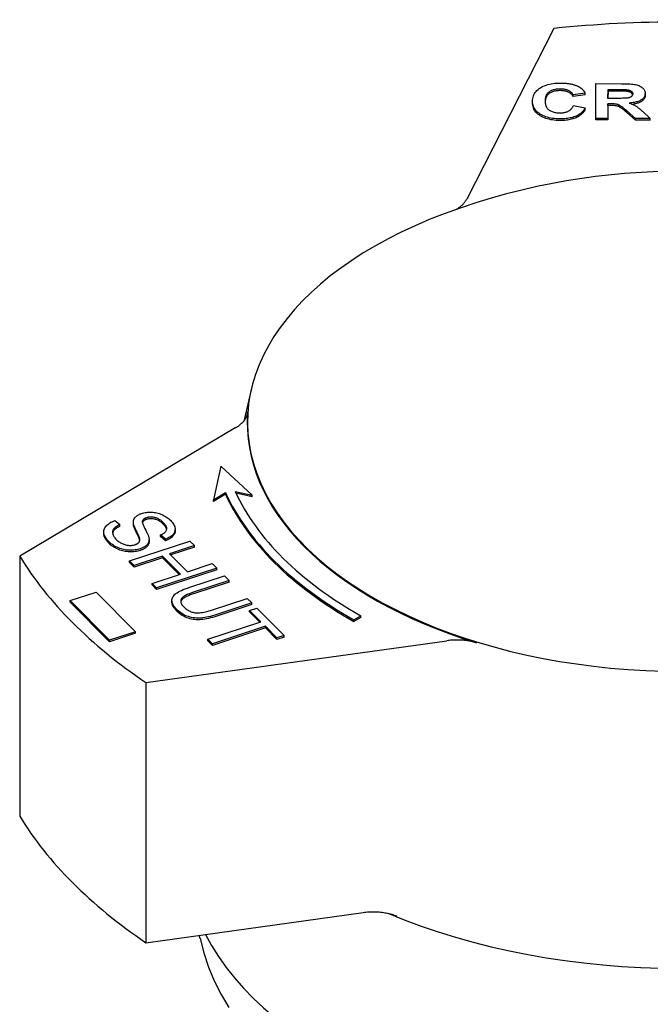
# Model space of a CAD drawing. Header units: millimetres. Extents: x -24 to 3572, y -10 to 482.
# Tile 25 of 26: x 399 to 431, y 308 to 357. Entities that reach past the tile are written whole.
import ezdxf

# ---------------------------------------------------------------- set-up
doc = ezdxf.new("R2010")
doc.units = ezdxf.units.MM
doc.layers.add('DETAIL', color=2, linetype='Continuous')

msp = doc.modelspace()

# ---------------------------------------------------------------- linework, layer by layer
at = {"layer": 'DETAIL'}
for p, q in [((425.992, 356.743), (421.597, 348.146)), ((428.095, 352.211), (428.103, 353.961)), ((428.103, 353.961), (429.401, 353.959)), ((427.562, 353.48), (426.952, 353.397)), ((427.562, 353.398), (426.952, 353.315)), ((426.952, 353.315), (426.952, 353.397)), ((427.562, 353.398), (427.562, 353.48)), ((428.716, 353.22), (428.718, 353.664)), ((428.718, 353.582), (428.716, 353.22)), ((428.718, 353.664), (429.199, 353.663)), ((428.718, 353.582), (428.718, 353.664)), ((429.199, 353.581), (428.718, 353.582)), ((429.65, 353.575), (429.65, 353.657)), ((430.598, 353.386), (430.598, 353.468)), ((424.912, 352.989), (424.912, 353.071)), ((426.971, 352.857), (427.568, 352.748)), ((428.715, 352.941), (428.711, 352.21)), ((428.715, 352.859), (428.711, 352.129)), ((428.84, 352.941), (428.715, 352.941)), ((428.715, 352.859), (428.715, 352.941)), ((428.84, 352.859), (428.715, 352.859)), ((429.172, 353.219), (428.716, 353.22)), ((427.568, 352.666), (427.568, 352.748)), ((430.104, 352.208), (429.662, 352.59)), ((430.104, 352.126), (429.662, 352.508)), ((430.47, 352.549), (430.841, 352.207)), ((428.711, 352.21), (428.095, 352.211)), ((428.095, 352.13), (428.095, 352.211)), ((428.711, 352.129), (428.095, 352.13)), ((428.711, 352.129), (428.711, 352.21)), ((430.841, 352.207), (430.104, 352.208)), ((430.104, 352.126), (430.104, 352.208)), ((430.841, 352.125), (430.104, 352.126)), ((430.841, 352.125), (430.841, 352.207)), ((410.737, 338.592), (410.346, 336.952)), ((409.949, 336.623), (399.048, 330.139)), ((409.191, 334.685), (408.824, 332.977)), ((410.78, 333.226), (409.191, 334.685)), ((408.824, 332.977), (409.426, 333.347)), ((409.426, 333.265), (408.824, 332.895)), ((409.426, 333.265), (409.426, 333.347)), ((409.915, 333.409), (410.78, 333.226)), ((410.78, 333.144), (409.957, 333.318)), ((410.78, 333.144), (410.78, 333.226)), ((408.824, 332.895), (408.824, 332.977)), ((403.854, 331.941), (404.104, 331.734)), ((404.104, 331.652), (404.104, 331.734)), ((404.78, 331.78), (404.78, 331.862)), ((404.782, 331.75), (404.782, 331.831)), ((405.24, 331.844), (405.24, 331.926)), ((403.285, 331.295), (403.285, 331.377)), ((405.091, 330.989), (405.091, 331.071)), ((406.395, 331.002), (406.145, 331.213)), ((406.145, 331.131), (406.145, 331.213)), ((406.395, 330.92), (406.145, 331.131)), ((406.395, 330.92), (406.395, 331.002)), ((406.888, 331.414), (406.888, 331.496)), ((404.589, 329.909), (407.625, 330.908)), ((405.574, 330.898), (405.574, 330.98)), ((407.856, 330.677), (406.609, 330.266)), ((407.856, 330.595), (406.67, 330.205)), ((407.625, 330.908), (407.856, 330.677)), ((407.856, 330.595), (407.856, 330.677)), ((399.048, 330.139), (399.048, 317.033)), ((406.25, 330.148), (404.82, 329.678)), ((406.25, 330.066), (404.82, 329.596)), ((407.153, 329.246), (406.25, 330.148)), ((406.25, 330.066), (406.25, 330.148)), ((407.091, 329.226), (406.25, 330.066)), ((406.609, 330.266), (407.511, 329.364)), ((404.82, 329.678), (404.589, 329.909)), ((404.589, 329.827), (404.589, 329.909)), ((404.82, 329.596), (404.589, 329.827)), ((404.82, 329.596), (404.82, 329.678)), ((408.989, 329.543), (405.954, 328.544)), ((407.511, 329.364), (408.758, 329.774)), ((408.758, 329.774), (408.989, 329.543)), ((408.989, 329.462), (408.989, 329.543)), ((405.723, 328.775), (407.153, 329.246)), ((408.989, 329.462), (405.954, 328.462)), ((407.623, 328.579), (409.377, 329.156)), ((409.377, 329.156), (409.608, 328.925)), ((405.954, 328.544), (405.723, 328.775)), ((405.723, 328.693), (405.723, 328.775)), ((405.954, 328.462), (405.723, 328.693)), ((405.954, 328.462), (405.954, 328.544)), ((409.608, 328.925), (407.857, 328.349)), ((409.608, 328.843), (407.857, 328.267)), ((409.608, 328.843), (409.608, 328.925)), ((401.595, 327.904), (402.898, 328.331)), ((402.898, 328.331), (404.881, 326.339)), ((403.578, 325.912), (401.595, 327.904)), ((401.595, 327.823), (401.595, 327.904)), ((403.578, 325.83), (401.595, 327.823)), ((406.726, 327.834), (406.726, 327.916)), ((408.765, 327.441), (410.516, 328.017)), ((410.747, 327.786), (408.993, 327.209)), ((410.747, 327.704), (408.993, 327.127)), ((410.516, 328.017), (410.747, 327.786)), ((410.642, 327.415), (411.001, 327.533)), ((410.747, 327.704), (410.747, 327.786)), ((411.001, 327.533), (412.382, 326.153)), ((411.216, 326.841), (410.642, 327.415)), ((410.642, 327.333), (410.642, 327.415)), ((411.154, 326.821), (410.642, 327.333)), ((415.901, 326.939), (416.251, 327.144)), ((416.251, 327.062), (415.901, 326.857)), ((416.251, 327.062), (416.251, 327.144)), ((408.539, 325.96), (411.216, 326.841)), ((411.447, 326.61), (408.77, 325.729)), ((412.023, 326.034), (411.447, 326.61)), ((411.447, 326.529), (411.447, 326.61)), ((415.901, 326.857), (415.901, 326.939)), ((404.881, 326.339), (403.578, 325.912)), ((404.881, 326.257), (403.578, 325.83)), ((404.881, 326.257), (404.881, 326.339)), ((411.447, 326.529), (408.77, 325.647)), ((412.023, 325.953), (411.447, 326.529)), ((412.382, 326.153), (412.023, 326.034)), ((412.382, 326.071), (412.023, 325.953)), ((412.382, 326.071), (412.382, 326.153)), ((403.578, 325.83), (403.578, 325.912)), ((405.418, 323.771), (420.586, 325.885)), ((408.77, 325.729), (408.539, 325.96)), ((408.539, 325.878), (408.539, 325.96)), ((408.77, 325.647), (408.539, 325.878)), ((408.77, 325.647), (408.77, 325.729)), ((412.023, 325.953), (412.023, 326.034)), ((405.418, 323.771), (405.418, 310.665)), ((405.418, 310.665), (416.367, 312.191)), ((408.143, 310.872), (408.106, 311.04))]:
    msp.add_line(p, q, dxfattribs=at)
at = {"layer": 'DETAIL', "flags": 128}
for points in [[(424.912, 353.075), (424.915, 353.147), (424.924, 353.215), (424.938, 353.281), (424.957, 353.345), (424.982, 353.405), (425.012, 353.463), (425.048, 353.518), (425.089, 353.571), (425.136, 353.62), (425.188, 353.667), (425.245, 353.712), (425.308, 353.753), (425.376, 353.792), (425.446, 353.827), (425.521, 353.858), (425.598, 353.887), (425.679, 353.912), (425.764, 353.933), (425.852, 353.952), (425.944, 353.967), (426.038, 353.978), (426.137, 353.987), (426.239, 353.991), (426.344, 353.993)], [(426.344, 353.993), (426.39, 353.992), (426.435, 353.991), (426.48, 353.99), (426.524, 353.987), (426.567, 353.984), (426.61, 353.981), (426.652, 353.976), (426.693, 353.971), (426.733, 353.966), (426.773, 353.959), (426.812, 353.952), (426.85, 353.945), (426.887, 353.937), (426.924, 353.928), (426.96, 353.918), (426.995, 353.908), (427.03, 353.897), (427.064, 353.885), (427.097, 353.873), (427.129, 353.86), (427.161, 353.847), (427.192, 353.832), (427.222, 353.818), (427.252, 353.802)], [(429.401, 353.959), (429.519, 353.958), (429.629, 353.956), (429.731, 353.952), (429.824, 353.946), (429.908, 353.94), (429.985, 353.931), (430.052, 353.922), (430.112, 353.91), (430.166, 353.897), (430.217, 353.882), (430.265, 353.864), (430.31, 353.845), (430.353, 353.822), (430.393, 353.798), (430.431, 353.771), (430.465, 353.743), (430.497, 353.712), (430.524, 353.68), (430.546, 353.647), (430.565, 353.613), (430.58, 353.578), (430.59, 353.542), (430.596, 353.505), (430.598, 353.466)], [(426.312, 353.692), (426.256, 353.691), (426.203, 353.688), (426.15, 353.683), (426.1, 353.676), (426.051, 353.668), (426.005, 353.657), (425.959, 353.645), (425.916, 353.63), (425.875, 353.614), (425.835, 353.596), (425.797, 353.575), (425.761, 353.553), (425.727, 353.529), (425.696, 353.502), (425.668, 353.473), (425.643, 353.441), (425.62, 353.407), (425.601, 353.371), (425.585, 353.332), (425.571, 353.29), (425.561, 353.247), (425.553, 353.2), (425.549, 353.152), (425.547, 353.101)], [(426.312, 353.61), (426.258, 353.609), (426.206, 353.606), (426.155, 353.602), (426.106, 353.595), (426.058, 353.587), (426.012, 353.577), (425.968, 353.565), (425.926, 353.552), (425.885, 353.536), (425.846, 353.519), (425.809, 353.5), (425.773, 353.479), (425.739, 353.456), (425.708, 353.431), (425.679, 353.404), (425.654, 353.374), (425.631, 353.342), (425.611, 353.308), (425.593, 353.271), (425.579, 353.232), (425.567, 353.191), (425.558, 353.148), (425.551, 353.102), (425.548, 353.054)], [(426.952, 353.397), (426.943, 353.42), (426.931, 353.441), (426.919, 353.462), (426.904, 353.482), (426.888, 353.501), (426.87, 353.519), (426.85, 353.537), (426.829, 353.553), (426.806, 353.569), (426.782, 353.584), (426.756, 353.599), (426.728, 353.612), (426.699, 353.625), (426.669, 353.636), (426.638, 353.647), (426.605, 353.656), (426.572, 353.664), (426.538, 353.672), (426.503, 353.678), (426.467, 353.683), (426.43, 353.686), (426.392, 353.689), (426.352, 353.691), (426.312, 353.692)], [(426.952, 353.315), (426.943, 353.338), (426.931, 353.359), (426.919, 353.38), (426.904, 353.4), (426.888, 353.419), (426.87, 353.437), (426.85, 353.455), (426.829, 353.471), (426.806, 353.487), (426.782, 353.502), (426.756, 353.517), (426.728, 353.53), (426.699, 353.543), (426.669, 353.554), (426.638, 353.565), (426.605, 353.574), (426.572, 353.583), (426.538, 353.59), (426.503, 353.596), (426.467, 353.601), (426.43, 353.605), (426.392, 353.607), (426.352, 353.609), (426.312, 353.61)], [(427.252, 353.802), (427.269, 353.793), (427.286, 353.783), (427.302, 353.773), (427.318, 353.762), (427.333, 353.751), (427.349, 353.74), (427.364, 353.728), (427.378, 353.716), (427.392, 353.704), (427.406, 353.692), (427.419, 353.679), (427.433, 353.666), (427.445, 353.652), (427.458, 353.638), (427.47, 353.624), (427.481, 353.609), (427.493, 353.594), (427.504, 353.579), (427.514, 353.563), (427.524, 353.547), (427.534, 353.531), (427.544, 353.515), (427.553, 353.498), (427.562, 353.48)], [(429.963, 353.445), (429.962, 353.425), (429.959, 353.407), (429.954, 353.389), (429.947, 353.372), (429.938, 353.356), (429.927, 353.341), (429.915, 353.327), (429.9, 353.313), (429.883, 353.301), (429.865, 353.289), (429.846, 353.278), (429.825, 353.269), (429.802, 353.26), (429.778, 353.252), (429.753, 353.245), (429.726, 353.24), (429.693, 353.235), (429.65, 353.23), (429.596, 353.227), (429.532, 353.224), (429.458, 353.222), (429.373, 353.22), (429.277, 353.219), (429.172, 353.219)], [(429.199, 353.663), (429.23, 353.663), (429.26, 353.663), (429.288, 353.663), (429.316, 353.663), (429.342, 353.663), (429.368, 353.663), (429.392, 353.662), (429.416, 353.662), (429.438, 353.662), (429.46, 353.662), (429.48, 353.662), (429.499, 353.661), (429.517, 353.661), (429.535, 353.661), (429.551, 353.661), (429.566, 353.66), (429.58, 353.66), (429.593, 353.66), (429.605, 353.659), (429.616, 353.659), (429.626, 353.658), (429.635, 353.658), (429.643, 353.658), (429.65, 353.657)], [(429.65, 353.575), (429.643, 353.576), (429.635, 353.576), (429.626, 353.576), (429.616, 353.577), (429.605, 353.577), (429.593, 353.578), (429.58, 353.578), (429.566, 353.578), (429.551, 353.579), (429.535, 353.579), (429.517, 353.579), (429.499, 353.579), (429.48, 353.58), (429.46, 353.58), (429.438, 353.58), (429.416, 353.58), (429.392, 353.58), (429.368, 353.581), (429.342, 353.581), (429.316, 353.581), (429.288, 353.581), (429.26, 353.581), (429.23, 353.581), (429.199, 353.581)], [(429.65, 353.657), (429.675, 353.654), (429.698, 353.651), (429.72, 353.647), (429.742, 353.643), (429.763, 353.638), (429.782, 353.632), (429.801, 353.626), (429.819, 353.62), (429.836, 353.612), (429.852, 353.605), (429.867, 353.596), (429.881, 353.587), (429.894, 353.578), (429.906, 353.568), (429.917, 353.558), (429.927, 353.547), (429.935, 353.536), (429.943, 353.524), (429.949, 353.512), (429.954, 353.5), (429.958, 353.487), (429.961, 353.473), (429.963, 353.459), (429.963, 353.445)], [(429.958, 353.404), (429.955, 353.415), (429.951, 353.427), (429.946, 353.437), (429.94, 353.448), (429.933, 353.458), (429.925, 353.468), (429.916, 353.477), (429.907, 353.486), (429.896, 353.495), (429.885, 353.503), (429.873, 353.511), (429.86, 353.518), (429.846, 353.525), (429.832, 353.532), (429.817, 353.538), (429.801, 353.544), (429.785, 353.55), (429.768, 353.554), (429.75, 353.559), (429.732, 353.563), (429.712, 353.567), (429.692, 353.57), (429.672, 353.573), (429.65, 353.575)], [(430.598, 353.466), (430.596, 353.434), (430.592, 353.403), (430.585, 353.373), (430.575, 353.343), (430.562, 353.315), (430.547, 353.287), (430.528, 353.261), (430.507, 353.235), (430.484, 353.21), (430.457, 353.187), (430.427, 353.164), (430.395, 353.142), (430.36, 353.121), (430.322, 353.102), (430.282, 353.084), (430.239, 353.067), (430.192, 353.052), (430.143, 353.037), (430.092, 353.025), (430.037, 353.013), (429.98, 353.003), (429.92, 352.994), (429.857, 352.987), (429.791, 352.981)], [(430.598, 353.384), (430.597, 353.356), (430.593, 353.328), (430.587, 353.3), (430.58, 353.274), (430.57, 353.248), (430.557, 353.223), (430.543, 353.199), (430.526, 353.175), (430.507, 353.153), (430.486, 353.131), (430.462, 353.109), (430.437, 353.089), (430.409, 353.069), (430.379, 353.05), (430.347, 353.032), (430.312, 353.015), (430.276, 352.999), (430.237, 352.984), (430.196, 352.971), (430.152, 352.958), (430.107, 352.946), (430.059, 352.936), (430.009, 352.926), (429.957, 352.918)], [(426.298, 352.185), (426.199, 352.187), (426.102, 352.192), (426.008, 352.2), (425.918, 352.212), (425.83, 352.227), (425.745, 352.245), (425.664, 352.267), (425.585, 352.292), (425.51, 352.32), (425.437, 352.351), (425.367, 352.386), (425.301, 352.424), (425.238, 352.465), (425.181, 352.509), (425.13, 352.555), (425.084, 352.603), (425.043, 352.653), (425.008, 352.706), (424.979, 352.762), (424.954, 352.82), (424.936, 352.88), (424.922, 352.943), (424.915, 353.008), (424.912, 353.075)], [(426.298, 352.103), (426.199, 352.105), (426.102, 352.11), (426.008, 352.118), (425.918, 352.13), (425.83, 352.145), (425.745, 352.163), (425.664, 352.185), (425.585, 352.21), (425.51, 352.238), (425.437, 352.27), (425.367, 352.304), (425.301, 352.343), (425.238, 352.383), (425.181, 352.427), (425.13, 352.473), (425.084, 352.521), (425.043, 352.571), (425.008, 352.624), (424.979, 352.68), (424.954, 352.738), (424.936, 352.798), (424.922, 352.861), (424.915, 352.926), (424.912, 352.993)], [(425.547, 353.101), (425.548, 353.047), (425.552, 352.995), (425.559, 352.947), (425.569, 352.901), (425.582, 352.857), (425.598, 352.816), (425.616, 352.778), (425.638, 352.743), (425.662, 352.71), (425.689, 352.68), (425.72, 352.653), (425.753, 352.628), (425.788, 352.605), (425.825, 352.585), (425.864, 352.566), (425.905, 352.549), (425.947, 352.535), (425.991, 352.522), (426.037, 352.511), (426.085, 352.502), (426.134, 352.495), (426.185, 352.49), (426.238, 352.487), (426.293, 352.486)], [(426.293, 352.486), (426.333, 352.487), (426.373, 352.489), (426.411, 352.492), (426.449, 352.496), (426.486, 352.502), (426.522, 352.508), (426.556, 352.516), (426.59, 352.526), (426.623, 352.536), (426.655, 352.548), (426.686, 352.561), (426.716, 352.576), (426.745, 352.591), (426.772, 352.608), (426.798, 352.627), (426.823, 352.647), (426.846, 352.668), (426.868, 352.691), (426.889, 352.715), (426.908, 352.741), (426.926, 352.768), (426.942, 352.796), (426.957, 352.826), (426.971, 352.857)], [(429.662, 352.59), (429.604, 352.639), (429.552, 352.683), (429.504, 352.722), (429.461, 352.757), (429.423, 352.787), (429.389, 352.812), (429.36, 352.832), (429.336, 352.848), (429.314, 352.861), (429.292, 352.873), (429.269, 352.884), (429.247, 352.893), (429.223, 352.902), (429.2, 352.909), (429.176, 352.916), (429.152, 352.921), (429.125, 352.926), (429.096, 352.93), (429.062, 352.933), (429.025, 352.936), (428.984, 352.938), (428.94, 352.94), (428.892, 352.941), (428.84, 352.941)], [(429.662, 352.508), (429.604, 352.557), (429.552, 352.601), (429.504, 352.641), (429.461, 352.675), (429.423, 352.705), (429.389, 352.73), (429.36, 352.751), (429.336, 352.766), (429.314, 352.779), (429.292, 352.791), (429.269, 352.802), (429.247, 352.811), (429.223, 352.82), (429.2, 352.827), (429.176, 352.834), (429.152, 352.839), (429.125, 352.844), (429.096, 352.848), (429.062, 352.851), (429.025, 352.854), (428.984, 352.856), (428.94, 352.858), (428.892, 352.859), (428.84, 352.859)], [(429.791, 352.981), (429.824, 352.97), (429.856, 352.958), (429.887, 352.947), (429.917, 352.935), (429.945, 352.923), (429.973, 352.911), (430, 352.898), (430.026, 352.886), (430.051, 352.873), (430.075, 352.86), (430.099, 352.847), (430.121, 352.834), (430.143, 352.819), (430.166, 352.803), (430.191, 352.786), (430.217, 352.766), (430.244, 352.745), (430.273, 352.722), (430.303, 352.698), (430.334, 352.672), (430.366, 352.644), (430.4, 352.614), (430.434, 352.582), (430.47, 352.549)], [(427.568, 352.748), (427.543, 352.702), (427.517, 352.657), (427.487, 352.614), (427.455, 352.574), (427.421, 352.535), (427.384, 352.499), (427.344, 352.464), (427.302, 352.432), (427.258, 352.402), (427.211, 352.373), (427.161, 352.347), (427.109, 352.323), (427.054, 352.301), (426.997, 352.281), (426.938, 352.262), (426.876, 352.246), (426.812, 352.231), (426.746, 352.219), (426.677, 352.208), (426.606, 352.2), (426.533, 352.193), (426.457, 352.189), (426.379, 352.186), (426.298, 352.185)], [(427.568, 352.666), (427.543, 352.62), (427.517, 352.575), (427.487, 352.532), (427.455, 352.492), (427.421, 352.453), (427.384, 352.417), (427.344, 352.382), (427.302, 352.35), (427.258, 352.32), (427.211, 352.291), (427.161, 352.265), (427.109, 352.241), (427.054, 352.219), (426.997, 352.199), (426.938, 352.18), (426.876, 352.164), (426.812, 352.15), (426.746, 352.137), (426.677, 352.127), (426.606, 352.118), (426.533, 352.111), (426.457, 352.107), (426.379, 352.104), (426.298, 352.103)], [(444.384, 347.399), (443.581, 347.689), (442.788, 347.952), (442.005, 348.191), (441.231, 348.406), (440.467, 348.6), (439.71, 348.773), (438.217, 349.062), (436.747, 349.28), (435.295, 349.433), (433.854, 349.523), (432.418, 349.553), (430.982, 349.523), (429.541, 349.433), (428.089, 349.28), (426.619, 349.062), (425.126, 348.773), (424.369, 348.6), (423.605, 348.406), (422.831, 348.191), (422.048, 347.952), (421.255, 347.689), (420.452, 347.399)], [(421.047, 347.616), (421.079, 347.634), (421.11, 347.653), (421.14, 347.672), (421.17, 347.692), (421.199, 347.712), (421.227, 347.732), (421.255, 347.753), (421.282, 347.774), (421.307, 347.795), (421.333, 347.817), (421.357, 347.838), (421.38, 347.861), (421.403, 347.883), (421.425, 347.906), (421.446, 347.929), (421.466, 347.952), (421.486, 347.975), (421.504, 347.999), (421.522, 348.023), (421.538, 348.047), (421.554, 348.071), (421.569, 348.096), (421.583, 348.121), (421.597, 348.146)], [(409.949, 336.623), (409.993, 336.65), (410.035, 336.677), (410.076, 336.705), (410.116, 336.734), (410.154, 336.764), (410.19, 336.794), (410.225, 336.825), (410.258, 336.856), (410.29, 336.888), (410.32, 336.921), (410.348, 336.954), (410.374, 336.987), (410.399, 337.021), (410.422, 337.056), (410.443, 337.09), (410.462, 337.125), (410.48, 337.161), (410.495, 337.196), (410.509, 337.232), (410.521, 337.268), (410.53, 337.304), (410.538, 337.341), (410.544, 337.378), (410.548, 337.414)], [(404.782, 331.831), (404.78, 331.858), (404.781, 331.884), (404.783, 331.91), (404.787, 331.934), (404.793, 331.959), (404.8, 331.982), (404.809, 332.005), (404.819, 332.027), (404.831, 332.049), (404.845, 332.07), (404.861, 332.09), (404.878, 332.11), (404.897, 332.129), (404.917, 332.148), (404.938, 332.165), (404.961, 332.183), (404.985, 332.199), (405.011, 332.215), (405.038, 332.23), (405.066, 332.244), (405.096, 332.258), (405.127, 332.271), (405.16, 332.284), (405.194, 332.295)], [(405.194, 332.295), (405.253, 332.313), (405.312, 332.328), (405.374, 332.34), (405.436, 332.35), (405.5, 332.357), (405.565, 332.361), (405.632, 332.363), (405.699, 332.362), (405.768, 332.358), (405.835, 332.351), (405.901, 332.341), (405.967, 332.327), (406.032, 332.311), (406.096, 332.291), (406.159, 332.269), (406.222, 332.243), (406.283, 332.214), (406.341, 332.184), (406.398, 332.151), (406.452, 332.116), (406.504, 332.079), (406.554, 332.041), (406.601, 332), (406.646, 331.956)], [(405.444, 332.083), (405.43, 332.078), (405.417, 332.073), (405.404, 332.069), (405.392, 332.063), (405.381, 332.058), (405.369, 332.053), (405.358, 332.047), (405.348, 332.041), (405.338, 332.035), (405.328, 332.029), (405.319, 332.023), (405.311, 332.017), (405.302, 332.01), (405.295, 332.003), (405.287, 331.996), (405.28, 331.989), (405.274, 331.982), (405.268, 331.974), (405.262, 331.967), (405.257, 331.959), (405.252, 331.951), (405.248, 331.943), (405.244, 331.935), (405.24, 331.926)], [(405.444, 332.001), (405.43, 331.996), (405.417, 331.992), (405.404, 331.987), (405.392, 331.982), (405.381, 331.976), (405.369, 331.971), (405.358, 331.965), (405.348, 331.959), (405.338, 331.954), (405.328, 331.947), (405.319, 331.941), (405.311, 331.935), (405.302, 331.928), (405.295, 331.921), (405.287, 331.914), (405.28, 331.907), (405.274, 331.9), (405.268, 331.892), (405.262, 331.885), (405.257, 331.877), (405.252, 331.869), (405.248, 331.861), (405.244, 331.853), (405.24, 331.844)], [(406.302, 331.831), (406.267, 331.865), (406.231, 331.896), (406.195, 331.926), (406.159, 331.953), (406.123, 331.978), (406.087, 332.001), (406.05, 332.022), (406.013, 332.04), (405.975, 332.057), (405.938, 332.071), (405.9, 332.083), (405.861, 332.092), (405.823, 332.1), (405.786, 332.107), (405.749, 332.111), (405.713, 332.115), (405.677, 332.116), (405.642, 332.116), (405.607, 332.114), (405.573, 332.111), (405.54, 332.107), (405.507, 332.1), (405.475, 332.092), (405.444, 332.083)], [(406.302, 331.749), (406.267, 331.783), (406.231, 331.814), (406.195, 331.844), (406.159, 331.871), (406.123, 331.896), (406.087, 331.919), (406.05, 331.94), (406.013, 331.958), (405.975, 331.975), (405.938, 331.989), (405.9, 332.001), (405.861, 332.011), (405.823, 332.018), (405.786, 332.025), (405.749, 332.029), (405.713, 332.033), (405.677, 332.034), (405.642, 332.034), (405.607, 332.033), (405.573, 332.029), (405.54, 332.025), (405.507, 332.018), (405.475, 332.01), (405.444, 332.001)], [(403.57, 330.859), (403.514, 330.918), (403.464, 330.976), (403.42, 331.032), (403.382, 331.087), (403.351, 331.141), (403.325, 331.194), (403.306, 331.246), (403.294, 331.296), (403.287, 331.345), (403.286, 331.393), (403.291, 331.441), (403.302, 331.488), (403.318, 331.533), (403.341, 331.578), (403.37, 331.622), (403.404, 331.665), (403.444, 331.706), (403.488, 331.746), (403.538, 331.783), (403.592, 331.819), (403.65, 331.852), (403.713, 331.884), (403.781, 331.913), (403.854, 331.941)], [(404.104, 331.734), (404.053, 331.711), (404.005, 331.687), (403.962, 331.663), (403.922, 331.639), (403.886, 331.615), (403.854, 331.589), (403.826, 331.564), (403.802, 331.538), (403.781, 331.511), (403.764, 331.483), (403.751, 331.454), (403.742, 331.423), (403.736, 331.39), (403.734, 331.357), (403.736, 331.322), (403.741, 331.285), (403.75, 331.248), (403.763, 331.211), (403.779, 331.174), (403.8, 331.137), (403.824, 331.1), (403.851, 331.062), (403.883, 331.025), (403.918, 330.988)], [(404.104, 331.652), (404.076, 331.64), (404.049, 331.627), (404.023, 331.615), (403.999, 331.602), (403.975, 331.589), (403.953, 331.576), (403.931, 331.563), (403.911, 331.55), (403.892, 331.537), (403.874, 331.524), (403.857, 331.51), (403.841, 331.496), (403.827, 331.483), (403.813, 331.469), (403.801, 331.455), (403.789, 331.441), (403.779, 331.426), (403.77, 331.411), (403.762, 331.396), (403.754, 331.38), (403.748, 331.364), (403.743, 331.347), (403.739, 331.33), (403.737, 331.313)], [(404.782, 331.75), (404.781, 331.751), (404.781, 331.752), (404.781, 331.753), (404.781, 331.755), (404.781, 331.756), (404.781, 331.757), (404.781, 331.759), (404.781, 331.76), (404.781, 331.761), (404.781, 331.762), (404.781, 331.764), (404.781, 331.765), (404.781, 331.766), (404.781, 331.767), (404.781, 331.769), (404.781, 331.77), (404.781, 331.771), (404.78, 331.773), (404.78, 331.774), (404.78, 331.775), (404.78, 331.776), (404.78, 331.778), (404.78, 331.779), (404.78, 331.78)], [(405.091, 331.071), (405.086, 331.086), (405.08, 331.104), (405.072, 331.125), (405.063, 331.149), (405.052, 331.175), (405.039, 331.204), (405.025, 331.235), (405.009, 331.269), (404.991, 331.306), (404.972, 331.345), (404.951, 331.386), (404.929, 331.431), (404.906, 331.475), (404.885, 331.518), (404.867, 331.559), (404.85, 331.597), (404.835, 331.634), (404.822, 331.668), (404.81, 331.7), (404.801, 331.731), (404.793, 331.759), (404.787, 331.785), (404.784, 331.809), (404.782, 331.831)], [(405.091, 330.989), (405.086, 331.004), (405.08, 331.023), (405.072, 331.043), (405.063, 331.067), (405.052, 331.093), (405.039, 331.122), (405.025, 331.153), (405.009, 331.187), (404.991, 331.224), (404.972, 331.263), (404.951, 331.305), (404.929, 331.349), (404.906, 331.394), (404.885, 331.436), (404.867, 331.477), (404.85, 331.515), (404.835, 331.552), (404.822, 331.586), (404.81, 331.618), (404.801, 331.649), (404.793, 331.677), (404.787, 331.703), (404.784, 331.727), (404.782, 331.75)], [(405.24, 331.926), (405.236, 331.908), (405.234, 331.886), (405.235, 331.862), (405.239, 331.834), (405.246, 331.803), (405.256, 331.77), (405.269, 331.733), (405.284, 331.694), (405.303, 331.651), (405.324, 331.606), (405.348, 331.557), (405.375, 331.506), (405.403, 331.454), (405.428, 331.404), (405.451, 331.358), (405.473, 331.314), (405.492, 331.272), (405.509, 331.234), (405.524, 331.197), (405.537, 331.164), (405.548, 331.132), (405.556, 331.104), (405.563, 331.078), (405.568, 331.055)], [(405.24, 331.844), (405.24, 331.844), (405.24, 331.844), (405.24, 331.843), (405.24, 331.843), (405.24, 331.843), (405.24, 331.843), (405.24, 331.842), (405.24, 331.842), (405.24, 331.842), (405.24, 331.842), (405.24, 331.841), (405.239, 331.841), (405.239, 331.841), (405.239, 331.841), (405.239, 331.84), (405.239, 331.84), (405.239, 331.84), (405.239, 331.84), (405.239, 331.839), (405.239, 331.839), (405.239, 331.839), (405.239, 331.838), (405.239, 331.838), (405.239, 331.838)], [(406.145, 331.213), (406.188, 331.232), (406.229, 331.251), (406.266, 331.271), (406.301, 331.292), (406.332, 331.313), (406.36, 331.335), (406.384, 331.357), (406.406, 331.38), (406.424, 331.404), (406.439, 331.428), (406.451, 331.452), (406.46, 331.477), (406.466, 331.503), (406.468, 331.529), (406.466, 331.556), (406.462, 331.584), (406.454, 331.612), (406.442, 331.641), (406.427, 331.671), (406.409, 331.702), (406.387, 331.733), (406.362, 331.765), (406.334, 331.797), (406.302, 331.831)], [(406.464, 331.492), (406.462, 331.502), (406.459, 331.512), (406.456, 331.522), (406.453, 331.532), (406.45, 331.542), (406.445, 331.552), (406.441, 331.562), (406.436, 331.572), (406.431, 331.583), (406.425, 331.593), (406.419, 331.604), (406.412, 331.614), (406.405, 331.625), (406.398, 331.636), (406.39, 331.647), (406.382, 331.658), (406.373, 331.669), (406.364, 331.68), (406.355, 331.691), (406.345, 331.703), (406.335, 331.714), (406.324, 331.726), (406.313, 331.737), (406.302, 331.749)], [(406.646, 331.956), (406.692, 331.908), (406.734, 331.86), (406.77, 331.813), (406.802, 331.765), (406.828, 331.718), (406.85, 331.671), (406.867, 331.625), (406.879, 331.579), (406.887, 331.534), (406.888, 331.489), (406.885, 331.446), (406.876, 331.404), (406.862, 331.362), (406.842, 331.322), (406.818, 331.283), (406.787, 331.245), (406.752, 331.209), (406.714, 331.174), (406.671, 331.141), (406.624, 331.11), (406.573, 331.08), (406.517, 331.052), (406.458, 331.026), (406.395, 331.002)], [(403.57, 330.778), (403.547, 330.801), (403.524, 330.825), (403.503, 330.848), (403.483, 330.872), (403.463, 330.895), (403.445, 330.917), (403.427, 330.94), (403.411, 330.962), (403.396, 330.985), (403.381, 331.007), (403.368, 331.028), (403.356, 331.05), (403.344, 331.072), (403.334, 331.093), (403.325, 331.114), (403.316, 331.135), (403.309, 331.155), (403.303, 331.176), (403.297, 331.196), (403.293, 331.216), (403.29, 331.236), (403.287, 331.256), (403.286, 331.275), (403.285, 331.295)], [(404.867, 330.725), (404.89, 330.733), (404.912, 330.742), (404.933, 330.751), (404.953, 330.761), (404.972, 330.771), (404.989, 330.781), (405.006, 330.792), (405.021, 330.804), (405.035, 330.816), (405.048, 330.828), (405.059, 330.841), (405.07, 330.855), (405.079, 330.869), (405.087, 330.883), (405.093, 330.899), (405.098, 330.915), (405.102, 330.932), (405.105, 330.95), (405.106, 330.968), (405.105, 330.987), (405.104, 331.007), (405.101, 331.027), (405.096, 331.049), (405.091, 331.071)], [(405.568, 331.055), (405.572, 331.023), (405.573, 330.992), (405.573, 330.962), (405.571, 330.933), (405.567, 330.905), (405.561, 330.877), (405.552, 330.851), (405.542, 330.825), (405.53, 330.8), (405.516, 330.775), (405.5, 330.752), (405.481, 330.729), (405.461, 330.707), (405.44, 330.686), (405.416, 330.665), (405.391, 330.646), (405.363, 330.627), (405.334, 330.608), (405.304, 330.591), (405.271, 330.574), (405.237, 330.558), (405.201, 330.543), (405.163, 330.529), (405.123, 330.515)], [(406.888, 331.414), (406.888, 331.388), (406.885, 331.363), (406.88, 331.338), (406.874, 331.313), (406.865, 331.289), (406.855, 331.265), (406.843, 331.242), (406.829, 331.218), (406.813, 331.196), (406.796, 331.173), (406.776, 331.151), (406.755, 331.13), (406.733, 331.109), (406.709, 331.088), (406.684, 331.069), (406.658, 331.05), (406.63, 331.032), (406.601, 331.014), (406.57, 330.997), (406.538, 330.98), (406.504, 330.964), (406.469, 330.949), (406.433, 330.934), (406.395, 330.92)], [(405.123, 330.515), (405.062, 330.496), (404.999, 330.481), (404.934, 330.468), (404.868, 330.457), (404.8, 330.45), (404.73, 330.445), (404.659, 330.443), (404.587, 330.444), (404.514, 330.448), (404.441, 330.455), (404.37, 330.465), (404.299, 330.479), (404.229, 330.495), (404.16, 330.515), (404.092, 330.538), (404.025, 330.564), (403.959, 330.592), (403.895, 330.623), (403.835, 330.657), (403.777, 330.693), (403.721, 330.731), (403.668, 330.771), (403.618, 330.814), (403.57, 330.859)], [(405.123, 330.433), (405.062, 330.415), (404.999, 330.399), (404.934, 330.386), (404.868, 330.375), (404.8, 330.368), (404.73, 330.363), (404.659, 330.361), (404.587, 330.362), (404.514, 330.366), (404.441, 330.373), (404.37, 330.383), (404.299, 330.397), (404.229, 330.413), (404.16, 330.433), (404.092, 330.456), (404.025, 330.482), (403.959, 330.51), (403.895, 330.541), (403.835, 330.575), (403.777, 330.611), (403.721, 330.649), (403.668, 330.689), (403.618, 330.732), (403.57, 330.778)], [(403.918, 330.988), (403.952, 330.956), (403.986, 330.926), (404.022, 330.897), (404.059, 330.87), (404.097, 330.844), (404.137, 330.82), (404.178, 330.798), (404.219, 330.778), (404.262, 330.759), (404.304, 330.742), (404.347, 330.728), (404.389, 330.716), (404.431, 330.706), (404.473, 330.698), (404.515, 330.692), (404.558, 330.689), (404.599, 330.687), (404.64, 330.687), (404.68, 330.689), (404.719, 330.693), (404.757, 330.698), (404.795, 330.706), (404.831, 330.715), (404.867, 330.725)], [(405.103, 330.934), (405.102, 330.936), (405.102, 330.938), (405.102, 330.941), (405.101, 330.943), (405.101, 330.945), (405.1, 330.947), (405.1, 330.949), (405.1, 330.952), (405.099, 330.954), (405.099, 330.956), (405.098, 330.958), (405.098, 330.961), (405.097, 330.963), (405.097, 330.965), (405.096, 330.968), (405.096, 330.97), (405.095, 330.972), (405.094, 330.974), (405.094, 330.977), (405.093, 330.979), (405.093, 330.982), (405.092, 330.984), (405.091, 330.986), (405.091, 330.989)], [(405.574, 330.898), (405.573, 330.872), (405.57, 330.846), (405.566, 330.82), (405.561, 330.796), (405.553, 330.771), (405.544, 330.748), (405.534, 330.725), (405.522, 330.703), (405.508, 330.682), (405.493, 330.661), (405.476, 330.64), (405.457, 330.621), (405.437, 330.602), (405.416, 330.583), (405.393, 330.566), (405.369, 330.549), (405.343, 330.532), (405.316, 330.516), (405.288, 330.501), (405.258, 330.486), (405.226, 330.472), (405.193, 330.458), (405.159, 330.445), (405.123, 330.433)], [(406.98, 327.451), (406.922, 327.512), (406.872, 327.571), (406.829, 327.629), (406.794, 327.685), (406.766, 327.741), (406.745, 327.795), (406.732, 327.848), (406.726, 327.9), (406.727, 327.95), (406.735, 327.999), (406.751, 328.046), (406.772, 328.093), (406.801, 328.137), (406.837, 328.18), (406.88, 328.222), (406.93, 328.262), (406.987, 328.302), (407.053, 328.341), (407.127, 328.381), (407.209, 328.42), (407.3, 328.46), (407.399, 328.499), (407.507, 328.539), (407.623, 328.579)], [(407.857, 328.349), (407.762, 328.317), (407.675, 328.285), (407.596, 328.255), (407.525, 328.226), (407.462, 328.197), (407.406, 328.169), (407.358, 328.142), (407.318, 328.116), (407.284, 328.089), (407.254, 328.062), (407.229, 328.033), (407.209, 328.004), (407.193, 327.973), (407.182, 327.942), (407.175, 327.909), (407.173, 327.876), (407.176, 327.841), (407.183, 327.807), (407.195, 327.772), (407.211, 327.736), (407.232, 327.7), (407.258, 327.664), (407.288, 327.628), (407.323, 327.591)], [(407.857, 328.267), (407.798, 328.247), (407.742, 328.227), (407.689, 328.208), (407.638, 328.19), (407.591, 328.171), (407.547, 328.153), (407.506, 328.135), (407.467, 328.117), (407.432, 328.1), (407.399, 328.083), (407.369, 328.067), (407.342, 328.05), (407.318, 328.034), (407.297, 328.018), (407.277, 328.002), (407.259, 327.985), (407.243, 327.968), (407.228, 327.95), (407.215, 327.932), (407.204, 327.914), (407.194, 327.895), (407.187, 327.876), (407.181, 327.856), (407.176, 327.836)], [(406.98, 327.369), (406.959, 327.39), (406.939, 327.411), (406.92, 327.432), (406.902, 327.453), (406.885, 327.473), (406.868, 327.494), (406.853, 327.514), (406.838, 327.534), (406.825, 327.554), (406.812, 327.574), (406.8, 327.593), (406.789, 327.613), (406.779, 327.632), (406.77, 327.651), (406.761, 327.67), (406.754, 327.689), (406.747, 327.708), (406.741, 327.726), (406.737, 327.745), (406.733, 327.763), (406.73, 327.781), (406.727, 327.799), (406.726, 327.817), (406.726, 327.834)], [(407.323, 327.591), (407.366, 327.55), (407.409, 327.512), (407.453, 327.477), (407.498, 327.445), (407.544, 327.416), (407.59, 327.39), (407.638, 327.367), (407.686, 327.347), (407.735, 327.329), (407.784, 327.315), (407.835, 327.304), (407.886, 327.295), (407.939, 327.29), (407.996, 327.288), (408.057, 327.289), (408.121, 327.293), (408.189, 327.3), (408.26, 327.311), (408.335, 327.324), (408.414, 327.341), (408.496, 327.361), (408.582, 327.385), (408.672, 327.411), (408.765, 327.441)], [(408.993, 327.209), (408.881, 327.173), (408.772, 327.141), (408.668, 327.113), (408.568, 327.089), (408.472, 327.068), (408.38, 327.051), (408.292, 327.038), (408.208, 327.029), (408.126, 327.024), (408.044, 327.022), (407.963, 327.025), (407.881, 327.032), (407.8, 327.043), (407.718, 327.058), (407.637, 327.076), (407.556, 327.099), (407.476, 327.127), (407.398, 327.159), (407.323, 327.196), (407.25, 327.237), (407.179, 327.284), (407.11, 327.335), (407.044, 327.391), (406.98, 327.451)], [(408.993, 327.127), (408.881, 327.091), (408.772, 327.059), (408.668, 327.031), (408.568, 327.007), (408.472, 326.986), (408.38, 326.969), (408.292, 326.956), (408.208, 326.947), (408.126, 326.942), (408.044, 326.94), (407.963, 326.943), (407.881, 326.95), (407.8, 326.961), (407.718, 326.976), (407.637, 326.995), (407.556, 327.017), (407.476, 327.045), (407.398, 327.077), (407.323, 327.114), (407.25, 327.155), (407.179, 327.202), (407.11, 327.253), (407.044, 327.309), (406.98, 327.369)], [(422.091, 325.778), (422.034, 325.795), (421.975, 325.811), (421.916, 325.826), (421.856, 325.84), (421.795, 325.853), (421.734, 325.864), (421.672, 325.875), (421.61, 325.884), (421.547, 325.893), (421.484, 325.9), (421.42, 325.906), (421.356, 325.911), (421.291, 325.915), (421.227, 325.918), (421.162, 325.92), (421.098, 325.92), (421.033, 325.92), (420.969, 325.918), (420.904, 325.915), (420.84, 325.911), (420.776, 325.906), (420.712, 325.9), (420.649, 325.893), (420.586, 325.885)], [(416.367, 312.191), (416.439, 312.2), (416.512, 312.208), (416.585, 312.214), (416.659, 312.219), (416.732, 312.223), (416.806, 312.225), (416.88, 312.225), (416.954, 312.224), (417.028, 312.222), (417.101, 312.218), (417.175, 312.213), (417.248, 312.206), (417.321, 312.197), (417.393, 312.188), (417.464, 312.176), (417.535, 312.164), (417.605, 312.149), (417.673, 312.134), (417.741, 312.117), (417.808, 312.098), (417.874, 312.079), (417.938, 312.057), (418.001, 312.035), (418.062, 312.011)], [(408.143, 310.872), (408.329, 310.149), (408.569, 309.438), (408.863, 308.741), (409.207, 308.059), (409.6, 307.394)]]:
    msp.add_lwpolyline(points, dxfattribs=at)
at = {"layer": 'DETAIL'}
for centre, major_axis, start_param, end_param in [((432.299, 336.85), (-35.25, 0), 4.52713, 4.892276), ((432.418, 336.891), (-21.883, 0), 5.290973, 10.41699), ((432.418, 336.85), (-21.892, 0), 6.238254, 7.36274), ((432.887, 336.866), (-24.25, 0), 0.25575, 0.794755), ((432.887, 336.784), (-24.25, 0), 0.25575, 0.794755), ((432.887, 336.866), (-23.75, 0), 0.256544, 0.794755), ((432.299, 336.85), (-35.25, 0), 0.33834, 0.703486), ((432.299, 323.744), (-35.25, 0), 0.33834, 0.703486), ((432.418, 323.702), (25, 0), 4.078679, 5.337959), ((432.418, 315.101), (-25, 0), 0.284007, 2.84917)]:
    msp.add_ellipse(centre, major_axis=major_axis, ratio=0.573576, start_param=start_param, end_param=end_param, dxfattribs=at)

doc.saveas('drawing.dxf')
